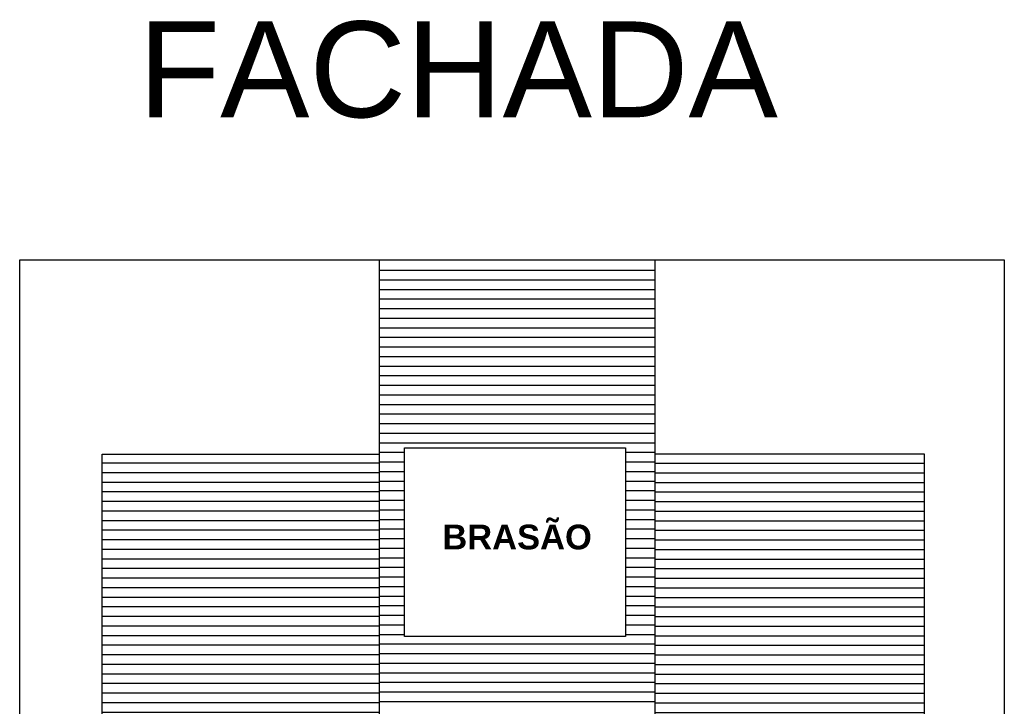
# Model space of a CAD drawing. Header units: inches. Extents: x 340 to 434, y 14 to 254.
# Tile 32 of 182: x 341 to 351, y 152 to 159. Entities that reach past the tile are written whole.
import ezdxf

# ---------------------------------------------------------------- set-up
doc = ezdxf.new("R2010")
doc.units = ezdxf.units.IN
doc.header["$MEASUREMENT"] = 0
for name, color, linetype in [('TJ-FACHADA0', 8, 'Continuous'), ('TJ-FACHADA1', 1, 'Continuous'), ('TJ-FACHADA5', 5, 'Continuous'), ('TJ-TEXTO02', 2, 'Continuous')]:
    doc.layers.add(name, color=color, linetype=linetype)
doc.styles.add('AMBIENTES-50', font='sanss___.ttf', dxfattribs={"height": 0.1})
doc.styles.get("Standard").update_dxf_attribs({"font": 'arial.ttf'})

# ---------------------------------------------------------------- blocks, each defined once
blk = doc.blocks.new('*U80')
at = {"layer": 'TJ-FACHADA0'}
blk.add_line((1.449, 0), (-1.449, 0), dxfattribs=at)
blk = doc.blocks.new('*U81')
at = {"color": 0, "linetype": 'ByBlock', "lineweight": -2}
for p in [(0, 5.1), (0, 5), (0, 4.9), (0, 4.8), (0, 4.7), (0, 4.6), (0, 4.5), (0, 4.4), (0, 4.3), (0, 4.2), (0, 4.1), (0, 4), (0, 3.9), (0, 3.8), (0, 3.7), (0, 3.6), (0, 3.5), (0, 3.4), (0, 3.3), (0, 3.2), (0, 3.1), (0, 3), (0, 2.9), (0, 2.8), (0, 2.7), (0, 2.6), (0, 2.5), (0, 2.4), (0, 2.3), (0, 2.2), (0, 2.1), (0, 2), (0, 1.9), (0, 1.8), (0, 1.7), (0, 1.6), (0, 1.5), (0, 1.4), (0, 1.3), (0, 1.2), (0, 1.1), (0, 1), (0, 0.9), (0, 0.8), (0, 0.7), (0, 0.6), (0, 0.5), (0, 0.4), (0, 0.3), (0, 0.2), (0, 0.1), (0, 0)]:
    blk.add_blockref('*U80', p, dxfattribs=at)
blk = doc.blocks.new('*U82')
at = {"layer": 'TJ-FACHADA0'}
blk.add_line((-1.406, 0), (1.406, 0), dxfattribs=at)
blk = doc.blocks.new('*U83')
at = {"color": 0, "linetype": 'ByBlock', "lineweight": -2}
for p in [(0, 5.1), (0, 5), (0, 4.9), (0, 4.8), (0, 4.7), (0, 4.6), (0, 4.5), (0, 4.4), (0, 4.3), (0, 4.2), (0, 4.1), (0, 4), (0, 3.9), (0, 3.8), (0, 3.7), (0, 3.6), (0, 3.5), (0, 3.4), (0, 3.3), (0, 3.2), (0, 3.1), (0, 3), (0, 2.9), (0, 2.8), (0, 2.7), (0, 2.6), (0, 2.5), (0, 2.4), (0, 2.3), (0, 2.2), (0, 2.1), (0, 2), (0, 1.9), (0, 1.8), (0, 1.7), (0, 1.6), (0, 1.5), (0, 1.4), (0, 1.3), (0, 1.2), (0, 1.1), (0, 1), (0, 0.9), (0, 0.8), (0, 0.7), (0, 0.6), (0, 0.5), (0, 0.4), (0, 0.3), (0, 0.2), (0, 0.1), (0, 0)]:
    blk.add_blockref('*U82', p, dxfattribs=at)

msp = doc.modelspace()

# ---------------------------------------------------------------- linework, layer by layer
at = {"layer": 'TJ-FACHADA0'}
for p, q in [((341.588, 149.185), (341.588, 154.378)), ((341.588, 154.378), (344.486, 154.378)), ((350.175, 154.378), (347.363, 154.378)), ((350.175, 149.185), (350.175, 154.378))]:
    msp.add_line(p, q, dxfattribs=at)
msp.add_lwpolyline([(344.747, 154.445), (347.054, 154.445), (347.054, 152.478), (344.747, 152.478)], close=True, dxfattribs=at)
at = {"layer": 'TJ-FACHADA1'}
for p, q in [((344.486, 148.399), (344.486, 156.405)), ((347.363, 148.399), (347.363, 156.405)), ((344.486, 156.299), (347.363, 156.299)), ((344.486, 156.199), (347.363, 156.199)), ((344.486, 156.099), (347.363, 156.099)), ((344.486, 155.999), (347.363, 155.999)), ((344.486, 155.899), (347.363, 155.899)), ((344.486, 155.799), (347.363, 155.799)), ((344.486, 155.699), (347.363, 155.699)), ((344.486, 155.599), (347.363, 155.599)), ((344.486, 155.499), (347.363, 155.499)), ((344.486, 155.399), (347.363, 155.399)), ((344.486, 155.299), (347.363, 155.299)), ((344.486, 155.199), (347.363, 155.199)), ((344.486, 155.099), (347.363, 155.099)), ((344.486, 154.999), (347.363, 154.999)), ((344.486, 154.899), (347.363, 154.899)), ((344.486, 154.799), (347.363, 154.799)), ((344.486, 154.699), (347.363, 154.699)), ((344.486, 154.599), (347.363, 154.599)), ((344.486, 154.499), (347.363, 154.499)), ((344.486, 154.399), (344.747, 154.399)), ((347.054, 154.399), (347.363, 154.399)), ((344.486, 154.299), (344.747, 154.299)), ((347.054, 154.299), (347.363, 154.299)), ((344.486, 154.199), (344.747, 154.199)), ((347.054, 154.199), (347.363, 154.199)), ((344.486, 154.099), (344.747, 154.099)), ((347.054, 154.099), (347.363, 154.099)), ((344.486, 153.999), (344.747, 153.999)), ((347.054, 153.999), (347.363, 153.999)), ((344.486, 153.899), (344.747, 153.899)), ((347.054, 153.899), (347.363, 153.899)), ((344.486, 153.799), (344.747, 153.799)), ((347.054, 153.799), (347.363, 153.799)), ((344.486, 153.699), (344.747, 153.699)), ((347.054, 153.699), (347.363, 153.699)), ((344.486, 153.599), (344.747, 153.599)), ((347.054, 153.599), (347.363, 153.599)), ((344.486, 153.499), (344.747, 153.499)), ((347.054, 153.499), (347.363, 153.499)), ((344.486, 153.399), (344.747, 153.399)), ((347.054, 153.399), (347.363, 153.399)), ((344.486, 153.299), (344.747, 153.299)), ((347.054, 153.299), (347.363, 153.299)), ((344.486, 153.199), (344.747, 153.199)), ((347.054, 153.199), (347.363, 153.199)), ((344.486, 153.099), (344.747, 153.099)), ((347.054, 153.099), (347.363, 153.099)), ((344.486, 152.999), (344.747, 152.999)), ((347.054, 152.999), (347.363, 152.999)), ((344.486, 152.899), (344.747, 152.899)), ((347.054, 152.899), (347.363, 152.899)), ((344.486, 152.799), (344.747, 152.799)), ((347.054, 152.799), (347.363, 152.799)), ((344.486, 152.699), (344.747, 152.699)), ((347.054, 152.699), (347.363, 152.699)), ((344.486, 152.599), (344.747, 152.599)), ((347.054, 152.599), (347.363, 152.599)), ((344.486, 152.499), (344.747, 152.499)), ((347.054, 152.499), (347.363, 152.499)), ((344.486, 152.399), (347.363, 152.399)), ((344.486, 152.299), (347.363, 152.299)), ((344.486, 152.199), (347.363, 152.199)), ((344.486, 152.099), (347.363, 152.099)), ((344.486, 151.999), (347.363, 151.999)), ((344.486, 151.899), (347.363, 151.899)), ((344.486, 151.799), (347.363, 151.799))]:
    msp.add_line(p, q, dxfattribs=at)
at = {"layer": 'TJ-FACHADA5'}
for p, q in [((351.008, 156.405), (340.728, 156.405)), ((340.728, 156.405), (340.728, 147.573)), ((351.008, 147.573), (351.008, 156.405))]:
    msp.add_line(p, q, dxfattribs=at)

# ---------------------------------------------------------------- block references
for name, p in [('*U81', (343.037, 149.185)), ('*U83', (348.769, 149.185))]:
    msp.add_blockref(name, p)

# ---------------------------------------------------------------- texts
at = {"layer": 'TJ-FACHADA0', "insert": (345.14, 153.644), "char_height": 0.209, "attachment_point": 1, "style": 'AMBIENTES-50'}
msp.add_mtext('{\\fSansSerif|b1|i0|c2|p2;\\H1.23443x;BRASÃO}', dxfattribs=at)
at = {"layer": 'TJ-TEXTO02', "insert": (340.743, 158.895), "char_height": 1, "attachment_point": 1}
msp.add_mtext_dynamic_manual_height_columns('\\pxqc;FACHADA', width=9.1252, gutter_width=1, heights=[0], dxfattribs=at)

doc.saveas('drawing.dxf')
